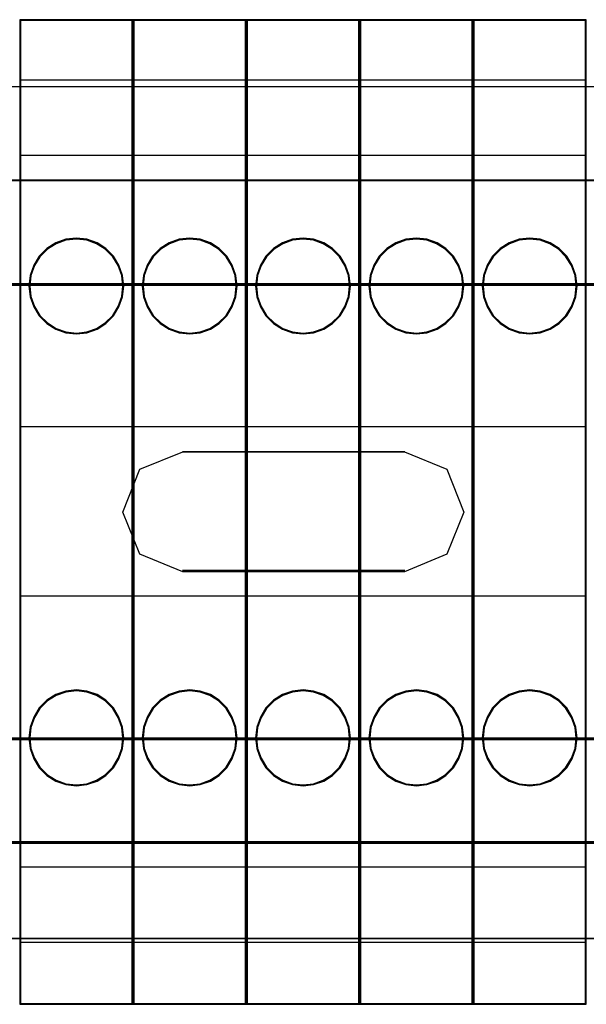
# Model space of a CAD drawing. Header units: millimetres. Extents: x 18084 to 47233, y 38174 to 56392.
# Tile 172 of 253: x 25354 to 25384, y 51075 to 51127. Entities that reach past the tile are written whole.
import ezdxf

# ---------------------------------------------------------------- set-up
doc = ezdxf.new("R2010")
doc.units = ezdxf.units.MM
doc.header["$LTSCALE"] = 100
for name, color, linetype in [('30', 7, 'Continuous'), ('45', 7, 'Continuous'), ('50', 7, 'Continuous')]:
    doc.layers.add(name, color=color, linetype=linetype)

msp = doc.modelspace()

# ---------------------------------------------------------------- linework, layer by layer
at = {"layer": '30', "color": 139}
for points in [[(25598.441, 51118.595), (25163.131, 51118.595), (25598.441, 51118.595)], [(25163.131, 51113.111), (25598.441, 51113.111), (25163.131, 51113.111)], [(25374.175, 51104.227), (25362.406, 51104.227), (25374.175, 51104.227)], [(25362.406, 51097.947), (25374.175, 51097.947), (25362.406, 51097.947)], [(25163.131, 51089.063), (25598.441, 51089.063), (25163.131, 51089.063)], [(25163.131, 51083.581), (25598.441, 51083.581), (25163.131, 51083.581)]]:
    msp.add_lwpolyline(points, close=True, dxfattribs=at)
at = {"layer": '30', "color": 7}
for points in [[(25163.131, 51113.041), (25598.441, 51113.041), (25598.441, 51113.227), (25598.441, 51115.43), (25598.441, 51118.595), (25598.257, 51118.595), (25163.315, 51118.595), (25163.131, 51118.595), (25163.131, 51115.43), (25163.131, 51113.227), (25163.131, 51113.041)], [(25163.131, 51113.041), (25598.441, 51113.041), (25598.441, 51113.227), (25598.441, 51115.43), (25598.441, 51118.595), (25598.257, 51118.595), (25163.315, 51118.595), (25163.131, 51118.595), (25163.131, 51115.43), (25163.131, 51113.227), (25163.131, 51113.041)], [(25163.131, 51113.041), (25598.441, 51113.041), (25598.441, 51113.227), (25598.441, 51115.43), (25598.441, 51118.595), (25598.257, 51118.595), (25163.315, 51118.595), (25163.131, 51118.595), (25163.131, 51115.43), (25163.131, 51113.227), (25163.131, 51113.041)], [(25360.143, 51098.808), (25359.251, 51101.038), (25360.143, 51103.298), (25362.418, 51104.227), (25374.162, 51104.227), (25376.406, 51103.298), (25377.298, 51101.038), (25376.406, 51098.808), (25374.162, 51097.88), (25362.418, 51097.88), (25360.143, 51098.808)], [(25360.143, 51098.808), (25359.251, 51101.038), (25360.143, 51103.298), (25362.418, 51104.227), (25374.162, 51104.227), (25376.406, 51103.298), (25377.298, 51101.038), (25376.406, 51098.808), (25374.162, 51097.88), (25362.418, 51097.88), (25360.143, 51098.808)], [(25360.143, 51098.808), (25359.251, 51101.038), (25360.143, 51103.298), (25362.418, 51104.227), (25374.162, 51104.227), (25376.406, 51103.298), (25377.298, 51101.038), (25376.406, 51098.808), (25374.162, 51097.88), (25362.418, 51097.88), (25360.143, 51098.808)], [(25598.441, 51089.063), (25163.131, 51089.063), (25163.131, 51088.877), (25163.131, 51086.675), (25163.131, 51083.512), (25163.315, 51083.512), (25598.257, 51083.512), (25598.441, 51083.512), (25598.441, 51086.675), (25598.441, 51088.877), (25598.441, 51089.063)], [(25598.441, 51089.063), (25163.131, 51089.063), (25163.131, 51088.877), (25163.131, 51086.675), (25163.131, 51083.512), (25163.315, 51083.512), (25598.257, 51083.512), (25598.441, 51083.512), (25598.441, 51086.675), (25598.441, 51088.877), (25598.441, 51089.063)], [(25598.441, 51089.063), (25163.131, 51089.063), (25163.131, 51088.877), (25163.131, 51086.675), (25163.131, 51083.512), (25163.315, 51083.512), (25598.257, 51083.512), (25598.441, 51083.512), (25598.441, 51086.675), (25598.441, 51088.877), (25598.441, 51089.063)]]:
    msp.add_lwpolyline(points, close=True, dxfattribs=at)
at = {"layer": '30', "color": 59}
for points in [[(25163.131, 51113.041), (25598.441, 51113.041), (25598.441, 51113.227), (25598.441, 51115.43), (25598.441, 51118.595), (25598.257, 51118.595), (25163.315, 51118.595), (25163.131, 51118.595), (25163.131, 51115.43), (25163.131, 51113.227), (25163.131, 51113.041)], [(25163.163, 51113.076), (25598.406, 51113.076), (25598.406, 51113.26), (25598.406, 51115.435), (25598.406, 51118.56), (25598.222, 51118.56), (25163.347, 51118.56), (25163.163, 51118.56), (25163.163, 51115.435), (25163.163, 51113.26), (25163.163, 51113.076)], [(25360.143, 51098.808), (25359.251, 51101.038), (25360.143, 51103.298), (25362.418, 51104.227), (25374.162, 51104.227), (25376.406, 51103.298), (25377.298, 51101.038), (25376.406, 51098.808), (25374.162, 51097.88), (25362.418, 51097.88), (25360.143, 51098.808)], [(25598.441, 51089.063), (25163.131, 51089.063), (25163.131, 51088.877), (25163.131, 51086.675), (25163.131, 51083.512), (25163.315, 51083.512), (25598.257, 51083.512), (25598.441, 51083.512), (25598.441, 51086.675), (25598.441, 51088.877), (25598.441, 51089.063)], [(25598.406, 51089.031), (25163.163, 51089.031), (25163.163, 51088.847), (25163.163, 51086.672), (25163.163, 51083.547), (25163.347, 51083.547), (25598.222, 51083.547), (25598.406, 51083.547), (25598.406, 51086.672), (25598.406, 51088.847), (25598.406, 51089.031)]]:
    msp.add_lwpolyline(points, close=True, dxfattribs=at)
at = {"layer": '30', "color": 7}
for points in [[(25598.441, 51113.111), (25163.131, 51113.111)], [(25598.441, 51113.111), (25163.131, 51113.111)], [(25598.441, 51113.111), (25163.131, 51113.111)], [(25163.131, 51088.996), (25598.441, 51088.996)], [(25163.131, 51088.996), (25598.441, 51088.996)], [(25163.131, 51088.996), (25598.441, 51088.996)]]:
    msp.add_lwpolyline(points, dxfattribs=at)
at = {"layer": '30', "color": 59}
for points in [[(25598.441, 51113.111), (25163.131, 51113.111)], [(25163.131, 51088.996), (25598.441, 51088.996)]]:
    msp.add_lwpolyline(points, dxfattribs=at)
at = {"layer": '45', "color": 7}
for p, q in [((25353.786, 51127.096), (25353.786, 51074.98)), ((25359.785, 51127.096), (25353.786, 51127.096)), ((25353.786, 51127.096), (25353.786, 51074.98)), ((25359.738, 51127.049), (25353.833, 51127.049)), ((25353.833, 51127.049), (25353.833, 51075.028)), ((25359.738, 51075.028), (25359.738, 51127.049)), ((25359.785, 51074.98), (25359.785, 51127.096)), ((25359.785, 51127.096), (25359.785, 51127.096)), ((25359.785, 51127.096), (25359.785, 51074.98)), ((25365.785, 51127.096), (25359.785, 51127.096)), ((25359.785, 51127.096), (25359.785, 51074.98)), ((25365.738, 51127.049), (25359.833, 51127.049)), ((25359.833, 51127.049), (25359.833, 51075.028)), ((25365.738, 51075.028), (25365.738, 51127.049)), ((25365.785, 51074.98), (25365.785, 51127.096)), ((25365.785, 51127.096), (25365.785, 51127.096)), ((25365.785, 51127.096), (25365.785, 51074.98)), ((25371.785, 51127.096), (25365.785, 51127.096)), ((25365.785, 51127.096), (25365.785, 51074.98)), ((25371.738, 51127.049), (25365.832, 51127.049)), ((25365.832, 51127.049), (25365.832, 51075.028)), ((25371.738, 51075.028), (25371.738, 51127.049)), ((25371.785, 51074.98), (25371.785, 51127.096)), ((25371.785, 51127.096), (25371.785, 51127.096)), ((25371.787, 51127.096), (25371.787, 51074.98)), ((25377.785, 51127.096), (25371.787, 51127.096)), ((25371.787, 51127.096), (25371.787, 51074.98)), ((25377.737, 51127.049), (25371.832, 51127.049)), ((25371.832, 51127.049), (25371.832, 51075.028)), ((25377.737, 51075.028), (25377.737, 51127.049)), ((25377.785, 51074.98), (25377.785, 51127.096)), ((25377.785, 51127.096), (25377.785, 51127.096)), ((25377.787, 51127.096), (25377.787, 51074.98)), ((25383.784, 51127.096), (25377.787, 51127.096)), ((25377.787, 51127.096), (25377.787, 51074.98)), ((25383.737, 51127.049), (25377.832, 51127.049)), ((25377.832, 51127.049), (25377.832, 51075.028)), ((25383.737, 51075.028), (25383.737, 51127.049)), ((25383.784, 51074.98), (25383.784, 51127.096)), ((25383.784, 51127.096), (25383.784, 51127.096)), ((25353.786, 51123.905), (25359.785, 51123.905)), ((25359.785, 51123.905), (25365.785, 51123.905)), ((25365.785, 51123.905), (25371.785, 51123.905)), ((25371.787, 51123.905), (25377.785, 51123.905)), ((25377.787, 51123.905), (25383.784, 51123.905)), ((25353.786, 51119.925), (25359.785, 51119.925)), ((25359.785, 51119.925), (25365.785, 51119.925)), ((25365.785, 51119.925), (25371.785, 51119.925)), ((25371.787, 51119.925), (25377.785, 51119.925)), ((25377.787, 51119.925), (25383.784, 51119.925)), ((25355.7, 51115.283), (25355.224, 51114.981)), ((25356.225, 51115.479), (25355.7, 51115.283)), ((25356.236, 51115.433), (25355.721, 51115.24)), ((25356.786, 51115.535), (25356.225, 51115.479)), ((25356.787, 51115.488), (25356.236, 51115.433)), ((25357.344, 51115.479), (25356.786, 51115.535)), ((25357.335, 51115.433), (25356.787, 51115.488)), ((25357.86, 51115.24), (25357.335, 51115.433)), ((25357.879, 51115.283), (25357.344, 51115.479)), ((25358.345, 51114.981), (25357.879, 51115.283)), ((25361.7, 51115.283), (25361.224, 51114.981)), ((25362.225, 51115.479), (25361.7, 51115.283)), ((25362.236, 51115.433), (25361.72, 51115.24)), ((25362.787, 51115.535), (25362.225, 51115.479)), ((25362.787, 51115.488), (25362.236, 51115.433)), ((25363.345, 51115.479), (25362.787, 51115.535)), ((25363.335, 51115.433), (25362.787, 51115.488)), ((25363.86, 51115.24), (25363.335, 51115.433)), ((25363.88, 51115.283), (25363.345, 51115.479)), ((25364.347, 51114.981), (25363.88, 51115.283)), ((25367.702, 51115.283), (25367.226, 51114.981)), ((25368.227, 51115.479), (25367.702, 51115.283)), ((25368.236, 51115.433), (25367.72, 51115.24)), ((25368.788, 51115.535), (25368.227, 51115.479)), ((25368.787, 51115.488), (25368.236, 51115.433)), ((25369.334, 51115.433), (25368.787, 51115.488)), ((25369.346, 51115.479), (25368.788, 51115.535)), ((25369.86, 51115.24), (25369.334, 51115.433)), ((25369.881, 51115.283), (25369.346, 51115.479)), ((25370.347, 51114.981), (25369.881, 51115.283)), ((25373.701, 51115.283), (25373.225, 51114.981)), ((25374.226, 51115.479), (25373.701, 51115.283)), ((25374.235, 51115.433), (25373.72, 51115.24)), ((25374.788, 51115.535), (25374.226, 51115.479)), ((25374.786, 51115.488), (25374.235, 51115.433)), ((25375.334, 51115.433), (25374.786, 51115.488)), ((25375.346, 51115.479), (25374.788, 51115.535)), ((25375.859, 51115.24), (25375.334, 51115.433)), ((25375.881, 51115.283), (25375.346, 51115.479)), ((25376.347, 51114.981), (25375.881, 51115.283)), ((25379.701, 51115.283), (25379.225, 51114.981)), ((25380.226, 51115.479), (25379.701, 51115.283)), ((25380.235, 51115.433), (25379.72, 51115.24)), ((25380.787, 51115.535), (25380.226, 51115.479)), ((25380.786, 51115.488), (25380.235, 51115.433)), ((25381.334, 51115.433), (25380.786, 51115.488)), ((25381.345, 51115.479), (25380.787, 51115.535)), ((25381.859, 51115.24), (25381.334, 51115.433)), ((25381.88, 51115.283), (25381.345, 51115.479)), ((25382.346, 51114.981), (25381.88, 51115.283)), ((25355.224, 51114.981), (25354.823, 51114.579)), ((25355.254, 51114.944), (25354.86, 51114.55)), ((25355.721, 51115.24), (25355.254, 51114.944)), ((25358.318, 51114.944), (25357.86, 51115.24)), ((25358.711, 51114.55), (25358.318, 51114.944)), ((25358.745, 51114.579), (25358.345, 51114.981)), ((25361.224, 51114.981), (25360.823, 51114.579)), ((25361.253, 51114.944), (25360.86, 51114.55)), ((25361.72, 51115.24), (25361.253, 51114.944)), ((25364.317, 51114.944), (25363.86, 51115.24)), ((25364.71, 51114.55), (25364.317, 51114.944)), ((25364.747, 51114.579), (25364.347, 51114.981)), ((25367.226, 51114.981), (25366.825, 51114.579)), ((25367.253, 51114.944), (25366.86, 51114.55)), ((25367.72, 51115.24), (25367.253, 51114.944)), ((25370.317, 51114.944), (25369.86, 51115.24)), ((25370.71, 51114.55), (25370.317, 51114.944)), ((25370.747, 51114.579), (25370.347, 51114.981)), ((25373.225, 51114.981), (25372.825, 51114.579)), ((25373.253, 51114.944), (25372.86, 51114.55)), ((25373.72, 51115.24), (25373.253, 51114.944)), ((25376.317, 51114.944), (25375.859, 51115.24)), ((25376.71, 51114.55), (25376.317, 51114.944)), ((25376.747, 51114.579), (25376.347, 51114.981)), ((25379.225, 51114.981), (25378.825, 51114.579)), ((25379.252, 51114.944), (25378.859, 51114.55)), ((25379.72, 51115.24), (25379.252, 51114.944)), ((25382.317, 51114.944), (25381.859, 51115.24)), ((25382.71, 51114.55), (25382.317, 51114.944)), ((25382.747, 51114.579), (25382.346, 51114.981)), ((25354.823, 51114.579), (25354.528, 51114.105)), ((25354.86, 51114.55), (25354.57, 51114.084)), ((25359.001, 51114.084), (25358.711, 51114.55)), ((25359.041, 51114.105), (25358.745, 51114.579)), ((25360.823, 51114.579), (25360.528, 51114.105)), ((25360.86, 51114.55), (25360.57, 51114.084)), ((25365, 51114.084), (25364.71, 51114.55)), ((25365.043, 51114.105), (25364.747, 51114.579)), ((25366.825, 51114.579), (25366.53, 51114.105)), ((25366.86, 51114.55), (25366.57, 51114.084)), ((25371, 51114.084), (25370.71, 51114.55)), ((25371.043, 51114.105), (25370.747, 51114.579)), ((25372.825, 51114.579), (25372.53, 51114.105)), ((25372.86, 51114.55), (25372.57, 51114.084)), ((25377, 51114.084), (25376.71, 51114.55)), ((25377.043, 51114.105), (25376.747, 51114.579)), ((25378.825, 51114.579), (25378.529, 51114.105)), ((25378.859, 51114.55), (25378.569, 51114.084)), ((25383, 51114.084), (25382.71, 51114.55)), ((25383.042, 51114.105), (25382.747, 51114.579)), ((25354.528, 51114.105), (25354.334, 51113.563)), ((25354.57, 51114.084), (25354.38, 51113.553)), ((25359.191, 51113.553), (25359.001, 51114.084)), ((25359.234, 51113.563), (25359.041, 51114.105)), ((25360.528, 51114.105), (25360.334, 51113.563)), ((25360.57, 51114.084), (25360.38, 51113.553)), ((25365.191, 51113.553), (25365, 51114.084)), ((25365.237, 51113.563), (25365.043, 51114.105)), ((25366.53, 51114.105), (25366.336, 51113.563)), ((25366.57, 51114.084), (25366.38, 51113.553)), ((25371.19, 51113.553), (25371, 51114.084)), ((25371.236, 51113.563), (25371.043, 51114.105)), ((25372.53, 51114.105), (25372.336, 51113.563)), ((25372.57, 51114.084), (25372.38, 51113.553)), ((25377.19, 51113.553), (25377, 51114.084)), ((25377.236, 51113.563), (25377.043, 51114.105)), ((25378.529, 51114.105), (25378.336, 51113.563)), ((25378.569, 51114.084), (25378.379, 51113.553)), ((25383.19, 51113.553), (25383, 51114.084)), ((25383.236, 51113.563), (25383.042, 51114.105)), ((25354.334, 51113.563), (25354.275, 51112.999)), ((25354.38, 51113.553), (25354.322, 51112.999)), ((25359.249, 51112.999), (25359.191, 51113.553)), ((25359.294, 51112.999), (25359.234, 51113.563)), ((25360.334, 51113.563), (25360.275, 51112.999)), ((25360.38, 51113.553), (25360.322, 51112.999)), ((25365.249, 51112.999), (25365.191, 51113.553)), ((25365.296, 51112.999), (25365.237, 51113.563)), ((25366.336, 51113.563), (25366.277, 51112.999)), ((25366.38, 51113.553), (25366.322, 51112.999)), ((25371.248, 51112.999), (25371.19, 51113.553)), ((25371.296, 51112.999), (25371.236, 51113.563)), ((25372.336, 51113.563), (25372.277, 51112.999)), ((25372.38, 51113.553), (25372.322, 51112.999)), ((25377.248, 51112.999), (25377.19, 51113.553)), ((25377.295, 51112.999), (25377.236, 51113.563)), ((25378.336, 51113.563), (25378.277, 51112.999)), ((25378.379, 51113.553), (25378.321, 51112.999)), ((25383.248, 51112.999), (25383.19, 51113.553)), ((25383.295, 51112.999), (25383.236, 51113.563)), ((25354.275, 51112.999), (25354.334, 51112.435)), ((25354.322, 51112.999), (25354.38, 51112.445)), ((25359.191, 51112.445), (25359.249, 51112.999)), ((25359.234, 51112.435), (25359.294, 51112.999)), ((25359.249, 51112.999), (25359.249, 51112.999)), ((25359.294, 51112.999), (25359.294, 51112.999)), ((25360.275, 51112.999), (25360.334, 51112.435)), ((25360.322, 51112.999), (25360.38, 51112.445)), ((25365.191, 51112.445), (25365.249, 51112.999)), ((25365.237, 51112.435), (25365.296, 51112.999)), ((25365.249, 51112.999), (25365.249, 51112.999)), ((25365.296, 51112.999), (25365.296, 51112.999)), ((25366.277, 51112.999), (25366.336, 51112.435)), ((25366.322, 51112.999), (25366.38, 51112.445)), ((25371.19, 51112.445), (25371.248, 51112.999)), ((25371.236, 51112.435), (25371.296, 51112.999)), ((25371.248, 51112.999), (25371.248, 51112.999)), ((25371.296, 51112.999), (25371.296, 51112.999)), ((25372.277, 51112.999), (25372.336, 51112.435)), ((25372.322, 51112.999), (25372.38, 51112.445)), ((25377.19, 51112.445), (25377.248, 51112.999)), ((25377.236, 51112.435), (25377.295, 51112.999)), ((25377.248, 51112.999), (25377.248, 51112.999)), ((25377.295, 51112.999), (25377.295, 51112.999)), ((25378.277, 51112.999), (25378.336, 51112.435)), ((25378.321, 51112.999), (25378.379, 51112.445)), ((25383.19, 51112.445), (25383.248, 51112.999)), ((25383.236, 51112.435), (25383.295, 51112.999)), ((25383.248, 51112.999), (25383.248, 51112.999)), ((25383.295, 51112.999), (25383.295, 51112.999)), ((25354.334, 51112.435), (25354.528, 51111.89)), ((25354.38, 51112.445), (25354.57, 51111.911)), ((25359.001, 51111.911), (25359.191, 51112.445)), ((25359.041, 51111.89), (25359.234, 51112.435)), ((25360.334, 51112.435), (25360.528, 51111.89)), ((25360.38, 51112.445), (25360.57, 51111.911)), ((25365, 51111.911), (25365.191, 51112.445)), ((25365.043, 51111.89), (25365.237, 51112.435)), ((25366.336, 51112.435), (25366.53, 51111.89)), ((25366.38, 51112.445), (25366.57, 51111.911)), ((25371, 51111.911), (25371.19, 51112.445)), ((25371.043, 51111.89), (25371.236, 51112.435)), ((25372.336, 51112.435), (25372.53, 51111.89)), ((25372.38, 51112.445), (25372.57, 51111.911)), ((25377, 51111.911), (25377.19, 51112.445)), ((25377.043, 51111.89), (25377.236, 51112.435)), ((25378.336, 51112.435), (25378.529, 51111.89)), ((25378.379, 51112.445), (25378.569, 51111.911)), ((25383, 51111.911), (25383.19, 51112.445)), ((25383.042, 51111.89), (25383.236, 51112.435)), ((25354.528, 51111.89), (25354.823, 51111.419)), ((25354.57, 51111.911), (25354.86, 51111.448)), ((25358.711, 51111.448), (25359.001, 51111.911)), ((25358.745, 51111.419), (25359.041, 51111.89)), ((25360.528, 51111.89), (25360.823, 51111.419)), ((25360.57, 51111.911), (25360.86, 51111.448)), ((25364.71, 51111.448), (25365, 51111.911)), ((25364.747, 51111.419), (25365.043, 51111.89)), ((25366.53, 51111.89), (25366.825, 51111.419)), ((25366.57, 51111.911), (25366.86, 51111.448)), ((25370.71, 51111.448), (25371, 51111.911)), ((25370.747, 51111.419), (25371.043, 51111.89)), ((25372.53, 51111.89), (25372.825, 51111.419)), ((25372.57, 51111.911), (25372.86, 51111.448)), ((25376.71, 51111.448), (25377, 51111.911)), ((25376.747, 51111.419), (25377.043, 51111.89)), ((25378.529, 51111.89), (25378.825, 51111.419)), ((25378.569, 51111.911), (25378.859, 51111.448)), ((25382.71, 51111.448), (25383, 51111.911)), ((25382.747, 51111.419), (25383.042, 51111.89)), ((25354.823, 51111.419), (25355.224, 51111.014)), ((25354.86, 51111.448), (25355.254, 51111.051)), ((25358.318, 51111.051), (25358.711, 51111.448)), ((25358.345, 51111.014), (25358.745, 51111.419)), ((25360.823, 51111.419), (25361.224, 51111.014)), ((25360.86, 51111.448), (25361.253, 51111.051)), ((25364.317, 51111.051), (25364.71, 51111.448)), ((25364.347, 51111.014), (25364.747, 51111.419)), ((25366.825, 51111.419), (25367.226, 51111.014)), ((25366.86, 51111.448), (25367.253, 51111.051)), ((25370.317, 51111.051), (25370.71, 51111.448)), ((25370.347, 51111.014), (25370.747, 51111.419)), ((25372.825, 51111.419), (25373.225, 51111.014)), ((25372.86, 51111.448), (25373.253, 51111.051)), ((25376.317, 51111.051), (25376.71, 51111.448)), ((25376.347, 51111.014), (25376.747, 51111.419)), ((25378.825, 51111.419), (25379.225, 51111.014)), ((25378.859, 51111.448), (25379.252, 51111.051)), ((25382.317, 51111.051), (25382.71, 51111.448)), ((25382.346, 51111.014), (25382.747, 51111.419)), ((25355.224, 51111.014), (25355.7, 51110.715)), ((25355.254, 51111.051), (25355.721, 51110.758)), ((25355.7, 51110.715), (25356.225, 51110.52)), ((25355.721, 51110.758), (25356.236, 51110.566)), ((25357.335, 51110.566), (25357.86, 51110.758)), ((25357.344, 51110.52), (25357.879, 51110.715)), ((25357.86, 51110.758), (25358.318, 51111.051)), ((25357.879, 51110.715), (25358.345, 51111.014)), ((25361.224, 51111.014), (25361.7, 51110.715)), ((25361.253, 51111.051), (25361.72, 51110.758)), ((25361.7, 51110.715), (25362.225, 51110.52)), ((25361.72, 51110.758), (25362.236, 51110.566)), ((25363.335, 51110.566), (25363.86, 51110.758)), ((25363.345, 51110.52), (25363.88, 51110.715)), ((25363.86, 51110.758), (25364.317, 51111.051)), ((25363.88, 51110.715), (25364.347, 51111.014)), ((25367.226, 51111.014), (25367.702, 51110.715)), ((25367.253, 51111.051), (25367.72, 51110.758)), ((25367.702, 51110.715), (25368.227, 51110.52)), ((25367.72, 51110.758), (25368.236, 51110.566)), ((25369.334, 51110.566), (25369.86, 51110.758)), ((25369.346, 51110.52), (25369.881, 51110.715)), ((25369.86, 51110.758), (25370.317, 51111.051)), ((25369.881, 51110.715), (25370.347, 51111.014)), ((25373.225, 51111.014), (25373.701, 51110.715)), ((25373.253, 51111.051), (25373.72, 51110.758)), ((25373.701, 51110.715), (25374.226, 51110.52)), ((25373.72, 51110.758), (25374.235, 51110.566)), ((25375.334, 51110.566), (25375.859, 51110.758)), ((25375.346, 51110.52), (25375.881, 51110.715)), ((25375.859, 51110.758), (25376.317, 51111.051)), ((25375.881, 51110.715), (25376.347, 51111.014)), ((25379.225, 51111.014), (25379.701, 51110.715)), ((25379.252, 51111.051), (25379.72, 51110.758)), ((25379.701, 51110.715), (25380.226, 51110.52)), ((25379.72, 51110.758), (25380.235, 51110.566)), ((25381.334, 51110.566), (25381.859, 51110.758)), ((25381.345, 51110.52), (25381.88, 51110.715)), ((25381.859, 51110.758), (25382.317, 51111.051)), ((25381.88, 51110.715), (25382.346, 51111.014)), ((25356.225, 51110.52), (25356.786, 51110.463)), ((25356.236, 51110.566), (25356.787, 51110.51)), ((25356.786, 51110.463), (25357.344, 51110.52)), ((25356.787, 51110.51), (25357.335, 51110.566)), ((25362.225, 51110.52), (25362.787, 51110.463)), ((25362.236, 51110.566), (25362.787, 51110.51)), ((25362.787, 51110.51), (25363.335, 51110.566)), ((25362.787, 51110.463), (25363.345, 51110.52)), ((25368.227, 51110.52), (25368.788, 51110.463)), ((25368.236, 51110.566), (25368.787, 51110.51)), ((25368.787, 51110.51), (25369.334, 51110.566)), ((25368.788, 51110.463), (25369.346, 51110.52)), ((25374.226, 51110.52), (25374.788, 51110.463)), ((25374.235, 51110.566), (25374.786, 51110.51)), ((25374.786, 51110.51), (25375.334, 51110.566)), ((25374.788, 51110.463), (25375.346, 51110.52)), ((25380.226, 51110.52), (25380.787, 51110.463)), ((25380.235, 51110.566), (25380.786, 51110.51)), ((25380.786, 51110.51), (25381.334, 51110.566)), ((25380.787, 51110.463), (25381.345, 51110.52)), ((25353.786, 51105.57), (25359.785, 51105.57)), ((25359.785, 51105.57), (25365.785, 51105.57)), ((25365.785, 51105.57), (25371.785, 51105.57)), ((25371.787, 51105.57), (25377.785, 51105.57)), ((25377.787, 51105.57), (25383.784, 51105.57)), ((25353.786, 51096.602), (25359.785, 51096.602)), ((25359.785, 51096.602), (25365.785, 51096.602)), ((25365.785, 51096.602), (25371.785, 51096.602)), ((25371.787, 51096.602), (25377.785, 51096.602)), ((25377.787, 51096.602), (25383.784, 51096.602)), ((25355.7, 51091.371), (25355.224, 51091.072)), ((25355.721, 51091.328), (25355.254, 51091.035)), ((25356.225, 51091.557), (25355.7, 51091.371)), ((25356.236, 51091.511), (25355.721, 51091.328)), ((25356.786, 51091.626), (25356.225, 51091.557)), ((25356.787, 51091.579), (25356.236, 51091.511)), ((25357.344, 51091.557), (25356.786, 51091.626)), ((25357.335, 51091.511), (25356.787, 51091.579)), ((25357.86, 51091.328), (25357.335, 51091.511)), ((25357.879, 51091.371), (25357.344, 51091.557)), ((25358.318, 51091.035), (25357.86, 51091.328)), ((25358.345, 51091.072), (25357.879, 51091.371)), ((25361.7, 51091.371), (25361.224, 51091.072)), ((25361.72, 51091.328), (25361.253, 51091.035)), ((25362.225, 51091.557), (25361.7, 51091.371)), ((25362.236, 51091.511), (25361.72, 51091.328)), ((25362.787, 51091.626), (25362.225, 51091.557)), ((25362.787, 51091.579), (25362.236, 51091.511)), ((25363.345, 51091.557), (25362.787, 51091.626)), ((25363.335, 51091.511), (25362.787, 51091.579)), ((25363.86, 51091.328), (25363.335, 51091.511)), ((25363.88, 51091.371), (25363.345, 51091.557)), ((25364.317, 51091.035), (25363.86, 51091.328)), ((25364.347, 51091.072), (25363.88, 51091.371)), ((25367.702, 51091.371), (25367.226, 51091.072)), ((25367.72, 51091.328), (25367.253, 51091.035)), ((25368.227, 51091.557), (25367.702, 51091.371)), ((25368.236, 51091.511), (25367.72, 51091.328)), ((25368.788, 51091.626), (25368.227, 51091.557)), ((25368.787, 51091.579), (25368.236, 51091.511)), ((25369.334, 51091.511), (25368.787, 51091.579)), ((25369.346, 51091.557), (25368.788, 51091.626)), ((25369.86, 51091.328), (25369.334, 51091.511)), ((25369.881, 51091.371), (25369.346, 51091.557)), ((25370.317, 51091.035), (25369.86, 51091.328)), ((25370.347, 51091.072), (25369.881, 51091.371)), ((25373.701, 51091.371), (25373.225, 51091.072)), ((25373.72, 51091.328), (25373.253, 51091.035)), ((25374.226, 51091.557), (25373.701, 51091.371)), ((25374.235, 51091.511), (25373.72, 51091.328)), ((25374.788, 51091.626), (25374.226, 51091.557)), ((25374.786, 51091.579), (25374.235, 51091.511)), ((25375.334, 51091.511), (25374.786, 51091.579)), ((25375.346, 51091.557), (25374.788, 51091.626)), ((25375.859, 51091.328), (25375.334, 51091.511)), ((25375.881, 51091.371), (25375.346, 51091.557)), ((25376.317, 51091.035), (25375.859, 51091.328)), ((25376.347, 51091.072), (25375.881, 51091.371)), ((25379.701, 51091.371), (25379.225, 51091.072)), ((25379.72, 51091.328), (25379.252, 51091.035)), ((25380.226, 51091.557), (25379.701, 51091.371)), ((25380.235, 51091.511), (25379.72, 51091.328)), ((25380.787, 51091.626), (25380.226, 51091.557)), ((25380.786, 51091.579), (25380.235, 51091.511)), ((25381.334, 51091.511), (25380.786, 51091.579)), ((25381.345, 51091.557), (25380.787, 51091.626)), ((25381.859, 51091.328), (25381.334, 51091.511)), ((25381.88, 51091.371), (25381.345, 51091.557)), ((25382.317, 51091.035), (25381.859, 51091.328)), ((25382.346, 51091.072), (25381.88, 51091.371)), ((25355.224, 51091.072), (25354.823, 51090.667)), ((25355.254, 51091.035), (25354.86, 51090.638)), ((25358.711, 51090.638), (25358.318, 51091.035)), ((25358.745, 51090.667), (25358.345, 51091.072)), ((25361.224, 51091.072), (25360.823, 51090.667)), ((25361.253, 51091.035), (25360.86, 51090.638)), ((25364.71, 51090.638), (25364.317, 51091.035)), ((25364.747, 51090.667), (25364.347, 51091.072)), ((25367.226, 51091.072), (25366.825, 51090.667)), ((25367.253, 51091.035), (25366.86, 51090.638)), ((25370.71, 51090.638), (25370.317, 51091.035)), ((25370.747, 51090.667), (25370.347, 51091.072)), ((25373.225, 51091.072), (25372.825, 51090.667)), ((25373.253, 51091.035), (25372.86, 51090.638)), ((25376.71, 51090.638), (25376.317, 51091.035)), ((25376.747, 51090.667), (25376.347, 51091.072)), ((25379.225, 51091.072), (25378.825, 51090.667)), ((25379.252, 51091.035), (25378.859, 51090.638)), ((25382.71, 51090.638), (25382.317, 51091.035)), ((25382.747, 51090.667), (25382.346, 51091.072)), ((25354.823, 51090.667), (25354.528, 51090.186)), ((25354.86, 51090.638), (25354.57, 51090.165)), ((25359.001, 51090.165), (25358.711, 51090.638)), ((25359.041, 51090.186), (25358.745, 51090.667)), ((25360.823, 51090.667), (25360.528, 51090.186)), ((25360.86, 51090.638), (25360.57, 51090.165)), ((25365, 51090.165), (25364.71, 51090.638)), ((25365.043, 51090.186), (25364.747, 51090.667)), ((25366.825, 51090.667), (25366.53, 51090.186)), ((25366.86, 51090.638), (25366.57, 51090.165)), ((25371, 51090.165), (25370.71, 51090.638)), ((25371.043, 51090.186), (25370.747, 51090.667)), ((25372.825, 51090.667), (25372.53, 51090.186)), ((25372.86, 51090.638), (25372.57, 51090.165)), ((25377, 51090.165), (25376.71, 51090.638)), ((25377.043, 51090.186), (25376.747, 51090.667)), ((25378.825, 51090.667), (25378.529, 51090.186)), ((25378.859, 51090.638), (25378.569, 51090.165)), ((25383, 51090.165), (25382.71, 51090.638)), ((25383.042, 51090.186), (25382.747, 51090.667)), ((25354.528, 51090.186), (25354.334, 51089.642)), ((25354.57, 51090.165), (25354.38, 51089.631)), ((25359.191, 51089.631), (25359.001, 51090.165)), ((25359.234, 51089.642), (25359.041, 51090.186)), ((25360.528, 51090.186), (25360.334, 51089.642)), ((25360.57, 51090.165), (25360.38, 51089.631)), ((25365.191, 51089.631), (25365, 51090.165)), ((25365.237, 51089.642), (25365.043, 51090.186)), ((25366.53, 51090.186), (25366.336, 51089.642)), ((25366.57, 51090.165), (25366.38, 51089.631)), ((25371.19, 51089.631), (25371, 51090.165)), ((25371.236, 51089.642), (25371.043, 51090.186)), ((25372.53, 51090.186), (25372.336, 51089.642)), ((25372.57, 51090.165), (25372.38, 51089.631)), ((25377.19, 51089.631), (25377, 51090.165)), ((25377.236, 51089.642), (25377.043, 51090.186)), ((25378.529, 51090.186), (25378.336, 51089.642)), ((25378.569, 51090.165), (25378.379, 51089.631)), ((25383.19, 51089.631), (25383, 51090.165)), ((25383.236, 51089.642), (25383.042, 51090.186)), ((25354.334, 51089.642), (25354.275, 51089.077)), ((25354.38, 51089.631), (25354.322, 51089.077)), ((25359.249, 51089.077), (25359.191, 51089.631)), ((25359.294, 51089.077), (25359.234, 51089.642)), ((25360.334, 51089.642), (25360.275, 51089.077)), ((25360.38, 51089.631), (25360.322, 51089.077)), ((25365.249, 51089.077), (25365.191, 51089.631)), ((25365.296, 51089.077), (25365.237, 51089.642)), ((25366.336, 51089.642), (25366.277, 51089.077)), ((25366.38, 51089.631), (25366.322, 51089.077)), ((25371.248, 51089.077), (25371.19, 51089.631)), ((25371.296, 51089.077), (25371.236, 51089.642)), ((25372.336, 51089.642), (25372.277, 51089.077)), ((25372.38, 51089.631), (25372.322, 51089.077)), ((25377.248, 51089.077), (25377.19, 51089.631)), ((25377.295, 51089.077), (25377.236, 51089.642)), ((25378.336, 51089.642), (25378.277, 51089.077)), ((25378.379, 51089.631), (25378.321, 51089.077)), ((25383.248, 51089.077), (25383.19, 51089.631)), ((25383.295, 51089.077), (25383.236, 51089.642)), ((25354.275, 51089.077), (25354.334, 51088.513)), ((25354.322, 51089.077), (25354.38, 51088.524)), ((25359.191, 51088.524), (25359.249, 51089.077)), ((25359.234, 51088.513), (25359.294, 51089.077)), ((25359.249, 51089.077), (25359.249, 51089.077)), ((25359.294, 51089.077), (25359.294, 51089.077)), ((25360.275, 51089.077), (25360.334, 51088.513)), ((25360.322, 51089.077), (25360.38, 51088.524)), ((25365.191, 51088.524), (25365.249, 51089.077)), ((25365.237, 51088.513), (25365.296, 51089.077)), ((25365.249, 51089.077), (25365.249, 51089.077)), ((25365.296, 51089.077), (25365.296, 51089.077)), ((25366.277, 51089.077), (25366.336, 51088.513)), ((25366.322, 51089.077), (25366.38, 51088.524)), ((25371.19, 51088.524), (25371.248, 51089.077)), ((25371.236, 51088.513), (25371.296, 51089.077)), ((25371.248, 51089.077), (25371.248, 51089.077)), ((25371.296, 51089.077), (25371.296, 51089.077)), ((25372.277, 51089.077), (25372.336, 51088.513)), ((25372.322, 51089.077), (25372.38, 51088.524)), ((25377.19, 51088.524), (25377.248, 51089.077)), ((25377.236, 51088.513), (25377.295, 51089.077)), ((25377.248, 51089.077), (25377.248, 51089.077)), ((25377.295, 51089.077), (25377.295, 51089.077)), ((25378.277, 51089.077), (25378.336, 51088.513)), ((25378.321, 51089.077), (25378.379, 51088.524)), ((25383.19, 51088.524), (25383.248, 51089.077)), ((25383.236, 51088.513), (25383.295, 51089.077)), ((25383.248, 51089.077), (25383.248, 51089.077)), ((25383.295, 51089.077), (25383.295, 51089.077)), ((25354.334, 51088.513), (25354.528, 51087.982)), ((25354.38, 51088.524), (25354.57, 51088.003)), ((25359.001, 51088.003), (25359.191, 51088.524)), ((25359.041, 51087.982), (25359.234, 51088.513)), ((25360.334, 51088.513), (25360.528, 51087.982)), ((25360.38, 51088.524), (25360.57, 51088.003)), ((25365, 51088.003), (25365.191, 51088.524)), ((25365.043, 51087.982), (25365.237, 51088.513)), ((25366.336, 51088.513), (25366.53, 51087.982)), ((25366.38, 51088.524), (25366.57, 51088.003)), ((25371, 51088.003), (25371.19, 51088.524)), ((25371.043, 51087.982), (25371.236, 51088.513)), ((25372.336, 51088.513), (25372.53, 51087.982)), ((25372.38, 51088.524), (25372.57, 51088.003)), ((25377, 51088.003), (25377.19, 51088.524)), ((25377.043, 51087.982), (25377.236, 51088.513)), ((25378.336, 51088.513), (25378.529, 51087.982)), ((25378.379, 51088.524), (25378.569, 51088.003)), ((25383, 51088.003), (25383.19, 51088.524)), ((25383.042, 51087.982), (25383.236, 51088.513)), ((25354.528, 51087.982), (25354.823, 51087.498)), ((25354.57, 51088.003), (25354.86, 51087.527)), ((25358.711, 51087.527), (25359.001, 51088.003)), ((25358.745, 51087.498), (25359.041, 51087.982)), ((25360.528, 51087.982), (25360.823, 51087.498)), ((25360.57, 51088.003), (25360.86, 51087.527)), ((25364.71, 51087.527), (25365, 51088.003)), ((25364.747, 51087.498), (25365.043, 51087.982)), ((25366.53, 51087.982), (25366.825, 51087.498)), ((25366.57, 51088.003), (25366.86, 51087.527)), ((25370.71, 51087.527), (25371, 51088.003)), ((25370.747, 51087.498), (25371.043, 51087.982)), ((25372.53, 51087.982), (25372.825, 51087.498)), ((25372.57, 51088.003), (25372.86, 51087.527)), ((25376.71, 51087.527), (25377, 51088.003)), ((25376.747, 51087.498), (25377.043, 51087.982)), ((25378.529, 51087.982), (25378.825, 51087.498)), ((25378.569, 51088.003), (25378.859, 51087.527)), ((25382.71, 51087.527), (25383, 51088.003)), ((25382.747, 51087.498), (25383.042, 51087.982)), ((25354.823, 51087.498), (25355.224, 51087.096)), ((25354.86, 51087.527), (25355.254, 51087.133)), ((25355.254, 51087.133), (25355.721, 51086.836)), ((25357.86, 51086.836), (25358.318, 51087.133)), ((25358.318, 51087.133), (25358.711, 51087.527)), ((25358.345, 51087.096), (25358.745, 51087.498)), ((25360.823, 51087.498), (25361.224, 51087.096)), ((25360.86, 51087.527), (25361.253, 51087.133)), ((25361.253, 51087.133), (25361.72, 51086.836)), ((25363.86, 51086.836), (25364.317, 51087.133)), ((25364.317, 51087.133), (25364.71, 51087.527)), ((25364.347, 51087.096), (25364.747, 51087.498)), ((25366.825, 51087.498), (25367.226, 51087.096)), ((25366.86, 51087.527), (25367.253, 51087.133)), ((25367.253, 51087.133), (25367.72, 51086.836)), ((25369.86, 51086.836), (25370.317, 51087.133)), ((25370.317, 51087.133), (25370.71, 51087.527)), ((25370.347, 51087.096), (25370.747, 51087.498)), ((25372.825, 51087.498), (25373.225, 51087.096)), ((25372.86, 51087.527), (25373.253, 51087.133)), ((25373.253, 51087.133), (25373.72, 51086.836)), ((25375.859, 51086.836), (25376.317, 51087.133)), ((25376.317, 51087.133), (25376.71, 51087.527)), ((25376.347, 51087.096), (25376.747, 51087.498)), ((25378.825, 51087.498), (25379.225, 51087.096)), ((25378.859, 51087.527), (25379.252, 51087.133)), ((25379.252, 51087.133), (25379.72, 51086.836)), ((25381.859, 51086.836), (25382.317, 51087.133)), ((25382.317, 51087.133), (25382.71, 51087.527)), ((25382.346, 51087.096), (25382.747, 51087.498)), ((25355.224, 51087.096), (25355.7, 51086.794)), ((25355.7, 51086.794), (25356.225, 51086.611)), ((25355.721, 51086.836), (25356.236, 51086.657)), ((25356.225, 51086.611), (25356.786, 51086.542)), ((25356.236, 51086.657), (25356.787, 51086.589)), ((25356.786, 51086.542), (25357.344, 51086.611)), ((25356.787, 51086.589), (25357.335, 51086.657)), ((25357.335, 51086.657), (25357.86, 51086.836)), ((25357.344, 51086.611), (25357.879, 51086.794)), ((25357.879, 51086.794), (25358.345, 51087.096)), ((25361.224, 51087.096), (25361.7, 51086.794)), ((25361.7, 51086.794), (25362.225, 51086.611)), ((25361.72, 51086.836), (25362.236, 51086.657)), ((25362.225, 51086.611), (25362.787, 51086.542)), ((25362.236, 51086.657), (25362.787, 51086.589)), ((25362.787, 51086.589), (25363.335, 51086.657)), ((25362.787, 51086.542), (25363.345, 51086.611)), ((25363.335, 51086.657), (25363.86, 51086.836)), ((25363.345, 51086.611), (25363.88, 51086.794)), ((25363.88, 51086.794), (25364.347, 51087.096)), ((25367.226, 51087.096), (25367.702, 51086.794)), ((25367.702, 51086.794), (25368.227, 51086.611)), ((25367.72, 51086.836), (25368.236, 51086.657)), ((25368.227, 51086.611), (25368.788, 51086.542)), ((25368.236, 51086.657), (25368.787, 51086.589)), ((25368.787, 51086.589), (25369.334, 51086.657)), ((25368.788, 51086.542), (25369.346, 51086.611)), ((25369.334, 51086.657), (25369.86, 51086.836)), ((25369.346, 51086.611), (25369.881, 51086.794)), ((25369.881, 51086.794), (25370.347, 51087.096)), ((25373.225, 51087.096), (25373.701, 51086.794)), ((25373.701, 51086.794), (25374.226, 51086.611)), ((25373.72, 51086.836), (25374.235, 51086.657)), ((25374.226, 51086.611), (25374.788, 51086.542)), ((25374.235, 51086.657), (25374.786, 51086.589)), ((25374.786, 51086.589), (25375.334, 51086.657)), ((25374.788, 51086.542), (25375.346, 51086.611)), ((25375.334, 51086.657), (25375.859, 51086.836)), ((25375.346, 51086.611), (25375.881, 51086.794)), ((25375.881, 51086.794), (25376.347, 51087.096)), ((25379.225, 51087.096), (25379.701, 51086.794)), ((25379.701, 51086.794), (25380.226, 51086.611)), ((25379.72, 51086.836), (25380.235, 51086.657)), ((25380.226, 51086.611), (25380.787, 51086.542)), ((25380.235, 51086.657), (25380.786, 51086.589)), ((25380.786, 51086.589), (25381.334, 51086.657)), ((25380.787, 51086.542), (25381.345, 51086.611)), ((25381.334, 51086.657), (25381.859, 51086.836)), ((25381.345, 51086.611), (25381.88, 51086.794)), ((25381.88, 51086.794), (25382.346, 51087.096)), ((25353.786, 51082.261), (25359.785, 51082.261)), ((25359.785, 51082.261), (25365.785, 51082.261)), ((25365.785, 51082.261), (25371.785, 51082.261)), ((25371.787, 51082.261), (25377.785, 51082.261)), ((25377.787, 51082.261), (25383.784, 51082.261)), ((25353.786, 51078.268), (25359.785, 51078.268)), ((25359.785, 51078.268), (25365.785, 51078.268)), ((25365.785, 51078.268), (25371.785, 51078.268)), ((25371.787, 51078.268), (25377.785, 51078.268)), ((25377.787, 51078.268), (25383.784, 51078.268)), ((25353.786, 51074.98), (25359.785, 51074.98)), ((25353.786, 51074.98), (25353.786, 51074.98)), ((25353.833, 51075.028), (25359.738, 51075.028)), ((25353.833, 51075.028), (25353.833, 51075.028)), ((25359.785, 51074.98), (25359.785, 51074.98)), ((25359.785, 51074.98), (25365.785, 51074.98)), ((25359.785, 51074.98), (25359.785, 51074.98)), ((25359.833, 51075.028), (25365.738, 51075.028)), ((25359.833, 51075.028), (25359.833, 51075.028)), ((25365.785, 51074.98), (25365.785, 51074.98)), ((25365.785, 51074.98), (25371.785, 51074.98)), ((25365.785, 51074.98), (25365.785, 51074.98)), ((25365.832, 51075.028), (25371.738, 51075.028)), ((25365.832, 51075.028), (25365.832, 51075.028)), ((25371.785, 51074.98), (25371.785, 51074.98)), ((25371.787, 51074.98), (25377.785, 51074.98)), ((25371.787, 51074.98), (25371.787, 51074.98)), ((25371.832, 51075.028), (25377.737, 51075.028)), ((25371.832, 51075.028), (25371.832, 51075.028)), ((25377.785, 51074.98), (25377.785, 51074.98)), ((25377.787, 51074.98), (25383.784, 51074.98)), ((25377.787, 51074.98), (25377.787, 51074.98)), ((25377.832, 51075.028), (25383.737, 51075.028)), ((25377.832, 51075.028), (25377.832, 51075.028)), ((25383.784, 51074.98), (25383.784, 51074.98))]:
    msp.add_line(p, q, dxfattribs=at)
at = {"layer": '50', "color": 7}
for points in [[(25164.711, 51078.455), (25164.711, 51123.56), (25596.861, 51123.56), (25596.861, 51078.455)], [(25164.711, 51078.457), (25596.861, 51078.457)]]:
    msp.add_lwpolyline(points, dxfattribs=at)
at = {"layer": '50', "color": 59}
msp.add_lwpolyline([(25596.861, 51078.455), (25164.711, 51078.455), (25164.711, 51123.56), (25596.861, 51123.56), (25596.861, 51078.455)], close=True, dxfattribs=at)

doc.saveas('drawing.dxf')
